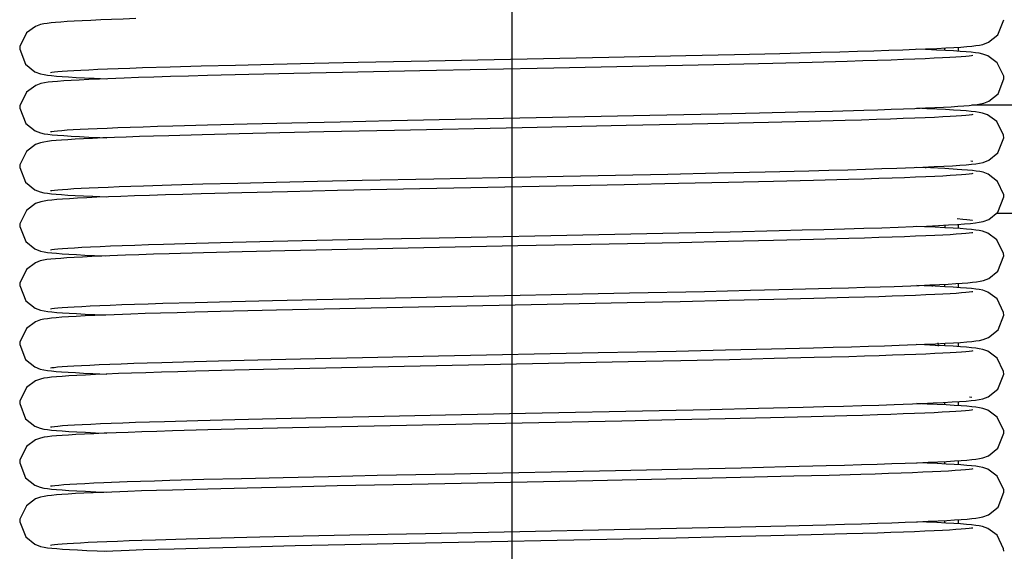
# Model space of a CAD drawing. Header units: millimetres. Extents: x 0 to 11890, y 0 to 8410.
# Tile 24 of 190: x 3695 to 3745, y 5537 to 5564. Entities that reach past the tile are written whole.
import ezdxf

# ---------------------------------------------------------------- set-up
doc = ezdxf.new("R2010")
doc.units = ezdxf.units.MM
doc.header["$LTSCALE"] = 653.95
doc.linetypes.add('CENTER', pattern=[0.6, 0.375, -0.075, 0.075, -0.075])
for name, color, linetype in [('304103000085DXF_CONTINUOUS_LINE', 7, 'CONTINUOUS'), ('304199000001_DXF_AXIS', 7, 'CONTINUOUS'), ('304199000029DXF_CONTINUOUS_LINE', 7, 'CONTINUOUS'), ('501023000037DXF_CONTINUOUS_LINE', 7, 'CONTINUOUS')]:
    doc.layers.add(name, color=color, linetype=linetype)

msp = doc.modelspace()

# ---------------------------------------------------------------- linework, layer by layer
at = {"layer": '304103000085DXF_CONTINUOUS_LINE', "color": 7, "linetype": 'Continuous'}
for p, q in [((3740.969, 5562.568), (3740.971, 5562.629)), ((3740.918, 5559.561), (3740.918, 5559.622)), ((3740.956, 5556.554), (3740.954, 5556.614)), ((3741.082, 5553.553), (3741.078, 5553.614)), ((3741.297, 5550.547), (3741.291, 5550.614)), ((3741.606, 5547.505), (3741.587, 5547.672))]:
    msp.add_line(p, q, dxfattribs=at)
at = {"layer": '304199000001_DXF_AXIS', "color": 7, "linetype": 'CENTER'}
msp.add_line((3719.918, 6756.042), (3719.918, 4816.605), dxfattribs=at)
at = {"layer": '304199000029DXF_CONTINUOUS_LINE', "color": 7, "linetype": 'Continuous'}
for p, q in [((3715.697, 5562.005), (3724.844, 5562.19)), ((3724.844, 5562.19), (3728.757, 5562.273)), ((3728.757, 5562.273), (3731.228, 5562.328)), ((3731.228, 5562.328), (3733.531, 5562.382)), ((3733.531, 5562.382), (3735.626, 5562.436)), ((3740.977, 5562.571), (3740.497, 5562.591)), ((3700.52, 5561.634), (3701.155, 5561.656)), ((3701.155, 5561.656), (3702.559, 5561.699)), ((3702.559, 5561.699), (3704.139, 5561.744)), ((3704.139, 5561.744), (3705.889, 5561.789)), ((3705.889, 5561.789), (3707.807, 5561.835)), ((3707.807, 5561.835), (3709.883, 5561.882)), ((3709.883, 5561.882), (3712.109, 5561.931)), ((3712.109, 5561.931), (3715.697, 5562.005)), ((3726.053, 5561.715), (3722.056, 5561.634)), ((3728.587, 5561.769), (3726.053, 5561.715)), ((3730.974, 5561.822), (3728.587, 5561.769)), ((3733.179, 5561.874), (3730.974, 5561.822)), ((3735.178, 5561.924), (3733.179, 5561.874)), ((3736.955, 5561.973), (3735.178, 5561.924)), ((3706.557, 5561.306), (3704.461, 5561.253)), ((3708.852, 5561.359), (3706.557, 5561.306)), ((3711.315, 5561.414), (3708.852, 5561.359)), ((3715.243, 5561.496), (3711.315, 5561.414)), ((3722.056, 5561.634), (3715.243, 5561.496)), ((3744.918, 5561.091), (3744.91, 5561.217)), ((3700.229, 5561.125), (3698.966, 5561.075)), ((3726.924, 5559.234), (3730.383, 5559.309)), ((3730.383, 5559.309), (3732.498, 5559.357)), ((3732.498, 5559.357), (3734.444, 5559.405)), ((3734.444, 5559.405), (3736.213, 5559.452)), ((3736.213, 5559.452), (3737.798, 5559.497)), ((3737.798, 5559.497), (3738.521, 5559.52)), ((3738.521, 5559.52), (3739.195, 5559.543)), ((3740.999, 5559.57), (3740.497, 5559.591)), ((3702.703, 5558.703), (3704.464, 5558.752)), ((3704.464, 5558.752), (3706.482, 5558.804)), ((3706.482, 5558.804), (3708.742, 5558.857)), ((3708.742, 5558.857), (3711.203, 5558.911)), ((3711.203, 5558.911), (3713.81, 5558.967)), ((3725.726, 5558.709), (3720.441, 5558.601)), ((3728.273, 5558.762), (3725.726, 5558.709)), ((3730.696, 5558.816), (3728.273, 5558.762)), ((3732.953, 5558.868), (3730.696, 5558.816)), ((3735.013, 5558.92), (3732.953, 5558.868)), ((3736.849, 5558.97), (3735.013, 5558.92)), ((3739.154, 5559.042), (3738.446, 5559.018)), ((3704.19, 5558.245), (3702.496, 5558.198)), ((3706.075, 5558.294), (3704.19, 5558.245)), ((3708.138, 5558.343), (3706.075, 5558.294)), ((3710.365, 5558.393), (3708.138, 5558.343)), ((3713.965, 5558.47), (3710.365, 5558.393)), ((3720.441, 5558.601), (3713.965, 5558.47)), ((3744.918, 5558.091), (3744.909, 5558.225)), ((3698.982, 5558.105), (3699.341, 5558.091)), ((3700.33, 5558.128), (3699.141, 5558.083)), ((3744.613, 5557.321), (3744.918, 5558.091)), ((3743.249, 5556.924), (3743.342, 5556.911)), ((3715.956, 5556.011), (3722.521, 5556.143)), ((3722.521, 5556.143), (3727.852, 5556.253)), ((3727.852, 5556.253), (3730.399, 5556.309)), ((3730.399, 5556.309), (3732.798, 5556.364)), ((3732.798, 5556.364), (3735.006, 5556.419)), ((3738.715, 5556.526), (3739.48, 5556.552)), ((3739.48, 5556.552), (3740.808, 5556.603)), ((3742.789, 5556.473), (3742.541, 5556.49)), ((3700.562, 5555.635), (3701.205, 5555.657)), ((3701.205, 5555.657), (3702.626, 5555.701)), ((3702.626, 5555.701), (3704.226, 5555.746)), ((3704.226, 5555.746), (3706.002, 5555.792)), ((3706.002, 5555.792), (3707.947, 5555.838)), ((3707.947, 5555.838), (3710.054, 5555.886)), ((3710.054, 5555.886), (3712.314, 5555.935)), ((3712.314, 5555.935), (3715.956, 5556.011)), ((3725.627, 5555.707), (3715.25, 5555.496)), ((3728.387, 5555.765), (3725.627, 5555.707)), ((3730.928, 5555.821), (3728.387, 5555.765)), ((3733.219, 5555.875), (3730.928, 5555.821)), ((3735.253, 5555.926), (3733.219, 5555.875)), ((3737.033, 5555.975), (3735.253, 5555.926)), ((3739.245, 5556.045), (3738.566, 5556.022)), ((3706.209, 5555.297), (3704.145, 5555.244)), ((3708.516, 5555.352), (3706.209, 5555.297)), ((3711.056, 5555.408), (3708.516, 5555.352)), ((3715.25, 5555.496), (3711.056, 5555.408)), ((3744.613, 5554.321), (3744.918, 5555.091)), ((3716.222, 5553.016), (3724.343, 5553.18)), ((3724.343, 5553.18), (3728.406, 5553.265)), ((3728.406, 5553.265), (3731.021, 5553.323)), ((3731.021, 5553.323), (3733.499, 5553.381)), ((3738.72, 5553.527), (3739.555, 5553.555)), ((3740.886, 5553.575), (3740.494, 5553.591)), ((3702.219, 5552.689), (3703.877, 5552.737)), ((3703.877, 5552.737), (3705.739, 5552.785)), ((3705.739, 5552.785), (3707.792, 5552.835)), ((3707.792, 5552.835), (3710.021, 5552.885)), ((3710.021, 5552.885), (3712.406, 5552.937)), ((3712.406, 5552.937), (3716.222, 5553.016)), ((3725.795, 5552.71), (3720.221, 5552.597)), ((3728.442, 5552.766), (3725.795, 5552.71)), ((3730.927, 5552.821), (3728.442, 5552.766)), ((3733.208, 5552.874), (3730.927, 5552.821)), ((3735.252, 5552.926), (3733.208, 5552.874)), ((3737.039, 5552.975), (3735.252, 5552.926)), ((3739.251, 5553.045), (3738.573, 5553.022)), ((3704.253, 5552.247), (3702.505, 5552.198)), ((3706.218, 5552.297), (3704.253, 5552.247)), ((3708.394, 5552.349), (3706.218, 5552.297)), ((3710.769, 5552.402), (3708.394, 5552.349)), ((3714.66, 5552.484), (3710.769, 5552.402)), ((3720.221, 5552.597), (3714.66, 5552.484)), ((3744.918, 5552.091), (3744.909, 5552.223)), ((3700.297, 5552.127), (3699.097, 5552.081)), ((3716.369, 5550.019), (3725.891, 5550.212)), ((3725.891, 5550.212), (3729.707, 5550.294)), ((3729.707, 5550.294), (3732.048, 5550.347)), ((3732.048, 5550.347), (3734.197, 5550.399)), ((3734.197, 5550.399), (3736.137, 5550.449)), ((3739.349, 5550.548), (3740.613, 5550.595)), ((3740.868, 5550.576), (3740.495, 5550.591)), ((3702.184, 5549.688), (3703.833, 5549.735)), ((3703.833, 5549.735), (3705.692, 5549.784)), ((3705.692, 5549.784), (3707.755, 5549.834)), ((3707.755, 5549.834), (3710.012, 5549.885)), ((3710.012, 5549.885), (3712.449, 5549.938)), ((3712.449, 5549.938), (3716.369, 5550.019)), ((3725.787, 5549.71), (3720.087, 5549.594)), ((3728.467, 5549.767), (3725.787, 5549.71)), ((3730.96, 5549.822), (3728.467, 5549.767)), ((3733.232, 5549.875), (3730.96, 5549.822)), ((3735.263, 5549.926), (3733.232, 5549.875)), ((3737.042, 5549.975), (3735.263, 5549.926)), ((3700.567, 5549.136), (3699.291, 5549.089)), ((3705.777, 5549.286), (3703.808, 5549.235)), ((3707.973, 5549.339), (3705.777, 5549.286)), ((3710.387, 5549.394), (3707.973, 5549.339)), ((3714.371, 5549.478), (3710.387, 5549.394)), ((3720.087, 5549.594), (3714.371, 5549.478)), ((3716.188, 5547.015), (3724.31, 5547.18)), ((3724.31, 5547.18), (3728.27, 5547.262)), ((3728.27, 5547.262), (3730.77, 5547.317)), ((3730.77, 5547.317), (3733.11, 5547.372)), ((3733.11, 5547.372), (3735.255, 5547.426)), ((3739.599, 5547.557), (3740.892, 5547.607)), ((3740.882, 5547.575), (3740.494, 5547.591)), ((3702.145, 5546.687), (3703.789, 5546.734)), ((3703.789, 5546.734), (3705.64, 5546.783)), ((3705.64, 5546.783), (3707.69, 5546.832)), ((3707.69, 5546.832), (3709.927, 5546.883)), ((3709.927, 5546.883), (3712.331, 5546.935)), ((3712.331, 5546.935), (3716.188, 5547.015)), ((3725.836, 5546.711), (3720.159, 5546.596)), ((3728.503, 5546.767), (3725.836, 5546.711)), ((3730.984, 5546.822), (3728.503, 5546.767)), ((3733.248, 5546.875), (3730.984, 5546.822)), ((3735.273, 5546.927), (3733.248, 5546.875)), ((3737.049, 5546.976), (3735.273, 5546.927)), ((3705.838, 5546.288), (3703.86, 5546.236)), ((3708.043, 5546.341), (3705.838, 5546.288)), ((3710.465, 5546.395), (3708.043, 5546.341)), ((3714.454, 5546.48), (3710.465, 5546.395)), ((3720.159, 5546.596), (3714.454, 5546.48)), ((3744.918, 5546.091), (3744.909, 5546.22)), ((3744.619, 5545.328), (3744.918, 5546.091)), ((3743.169, 5544.934), (3743.297, 5544.918)), ((3720.614, 5544.105), (3727.411, 5544.244)), ((3727.411, 5544.244), (3730.004, 5544.3)), ((3730.004, 5544.3), (3732.458, 5544.356)), ((3732.458, 5544.356), (3734.726, 5544.412)), ((3739.354, 5544.548), (3740.733, 5544.6)), ((3741.026, 5544.569), (3740.494, 5544.591)), ((3744.581, 5543.898), (3744.109, 5544.252)), ((3702.277, 5543.691), (3703.96, 5543.739)), ((3703.96, 5543.739), (3705.851, 5543.788)), ((3705.851, 5543.788), (3707.941, 5543.838)), ((3707.941, 5543.838), (3710.214, 5543.89)), ((3710.214, 5543.89), (3712.65, 5543.942)), ((3712.65, 5543.942), (3716.543, 5544.023)), ((3725.503, 5543.704), (3715.391, 5543.499)), ((3716.543, 5544.023), (3720.614, 5544.105)), ((3728.222, 5543.761), (3725.503, 5543.704)), ((3730.754, 5543.817), (3728.222, 5543.761)), ((3733.062, 5543.871), (3730.754, 5543.817)), ((3735.126, 5543.923), (3733.062, 5543.871)), ((3736.934, 5543.972), (3735.126, 5543.923)), ((3700.436, 5543.132), (3699.213, 5543.086)), ((3704.475, 5543.253), (3702.686, 5543.203)), ((3706.504, 5543.304), (3704.475, 5543.253)), ((3708.777, 5543.358), (3706.504, 5543.304)), ((3711.284, 5543.413), (3708.777, 5543.358)), ((3715.391, 5543.499), (3711.284, 5543.413)), ((3698.777, 5543.114), (3699.338, 5543.091)), ((3744.62, 5542.329), (3744.918, 5543.091)), ((3725.191, 5541.198), (3729.119, 5541.281)), ((3729.119, 5541.281), (3731.573, 5541.336)), ((3731.573, 5541.336), (3733.843, 5541.39)), ((3733.843, 5541.39), (3735.89, 5541.443)), ((3735.89, 5541.443), (3736.821, 5541.469)), ((3741.023, 5541.569), (3740.499, 5541.591)), ((3699.192, 5540.584), (3700.376, 5540.629)), ((3702.551, 5540.699), (3704.267, 5540.747)), ((3704.267, 5540.747), (3706.189, 5540.796)), ((3706.189, 5540.796), (3708.308, 5540.847)), ((3708.308, 5540.847), (3710.612, 5540.898)), ((3710.612, 5540.898), (3713.079, 5540.951)), ((3724.029, 5540.674), (3714.836, 5540.488)), ((3727.767, 5540.752), (3724.029, 5540.674)), ((3730.094, 5540.802), (3727.767, 5540.752)), ((3732.258, 5540.852), (3730.094, 5540.802)), ((3734.246, 5540.9), (3732.258, 5540.852)), ((3736.047, 5540.947), (3734.246, 5540.9)), ((3737.655, 5540.994), (3736.047, 5540.947)), ((3700.413, 5540.131), (3699.188, 5540.085)), ((3704.474, 5540.253), (3702.68, 5540.203)), ((3706.482, 5540.304), (3704.474, 5540.253)), ((3708.683, 5540.356), (3706.482, 5540.304)), ((3711.05, 5540.408), (3708.683, 5540.356)), ((3714.836, 5540.488), (3711.05, 5540.408)), ((3698.781, 5540.114), (3699.338, 5540.091)), ((3715.543, 5538.002), (3725.12, 5538.196)), ((3725.12, 5538.196), (3729.081, 5538.28)), ((3729.081, 5538.28), (3731.553, 5538.335)), ((3731.553, 5538.335), (3733.835, 5538.39)), ((3733.835, 5538.39), (3735.89, 5538.443)), ((3740.991, 5538.57), (3740.498, 5538.591)), ((3701.825, 5537.677), (3703.379, 5537.723)), ((3703.379, 5537.723), (3705.146, 5537.77)), ((3705.146, 5537.77), (3707.126, 5537.819)), ((3707.126, 5537.819), (3709.314, 5537.87)), ((3709.314, 5537.87), (3711.691, 5537.922)), ((3711.691, 5537.922), (3715.543, 5538.002)), ((3725.581, 5537.706), (3715.536, 5537.502)), ((3728.275, 5537.762), (3725.581, 5537.706)), ((3730.786, 5537.818), (3728.275, 5537.762)), ((3733.079, 5537.871), (3730.786, 5537.818)), ((3735.134, 5537.923), (3733.079, 5537.871)), ((3736.938, 5537.972), (3735.134, 5537.923)), ((3700.487, 5537.134), (3699.251, 5537.087)), ((3704.567, 5537.255), (3702.76, 5537.205)), ((3706.617, 5537.307), (3704.567, 5537.255)), ((3708.91, 5537.361), (3706.617, 5537.307)), ((3711.43, 5537.416), (3708.91, 5537.361)), ((3715.536, 5537.502), (3711.43, 5537.416)), ((3744.918, 5537.091), (3744.909, 5537.221)), ((3698.86, 5537.111), (3699.339, 5537.091))]:
    msp.add_line(p, q, dxfattribs=at)
for points in [[(3700.817, 5564.145), (3700.174, 5564.123), (3699.579, 5564.1), (3699.032, 5564.078)], [(3699.032, 5564.078), (3698.534, 5564.056), (3698.084, 5564.035), (3697.682, 5564.013), (3697.325, 5563.992), (3697.013, 5563.971), (3696.743, 5563.95), (3696.513, 5563.928), (3696.312, 5563.904), (3696.138, 5563.877), (3695.967, 5563.839), (3695.722, 5563.749), (3695.272, 5563.417), (3694.927, 5562.724), (3694.918, 5562.591)], [(3740.999, 5562.612), (3741.516, 5562.635), (3741.976, 5562.658), (3742.379, 5562.681), (3742.73, 5562.704), (3743.03, 5562.727), (3743.284, 5562.75), (3743.496, 5562.774), (3743.677, 5562.8), (3743.857, 5562.839), (3744.135, 5562.942), (3744.62, 5563.329), (3744.918, 5564.091)], [(3694.918, 5562.591), (3695.221, 5561.824), (3695.691, 5561.447), (3695.968, 5561.342), (3696.153, 5561.301), (3696.335, 5561.274), (3696.542, 5561.251), (3696.785, 5561.228), (3697.071, 5561.206), (3697.404, 5561.184), (3697.785, 5561.162), (3698.217, 5561.14), (3698.702, 5561.117), (3699.34, 5561.091)], [(3735.626, 5562.436), (3736.586, 5562.462), (3737.483, 5562.488), (3738.315, 5562.514), (3739.081, 5562.539)], [(3739.081, 5562.539), (3739.783, 5562.563), (3740.422, 5562.588), (3740.999, 5562.612)], [(3743.351, 5562.272), (3743.282, 5562.262), (3743.156, 5562.246), (3742.98, 5562.229), (3742.757, 5562.21), (3742.486, 5562.191), (3742.169, 5562.172), (3741.802, 5562.151), (3741.386, 5562.131), (3740.918, 5562.109)], [(3744.91, 5561.217), (3744.577, 5561.902), (3744.106, 5562.253), (3743.845, 5562.346), (3743.666, 5562.383), (3743.48, 5562.41), (3743.263, 5562.434), (3743.007, 5562.457), (3742.705, 5562.479), (3742.353, 5562.502), (3741.949, 5562.525), (3741.491, 5562.548), (3740.977, 5562.571)], [(3739.189, 5562.043), (3738.501, 5562.02), (3737.757, 5561.997), (3736.955, 5561.973)], [(3740.918, 5562.109), (3740.396, 5562.088), (3739.82, 5562.066), (3739.189, 5562.043)], [(3696.487, 5561.409), (3696.555, 5561.42), (3696.68, 5561.435), (3696.857, 5561.453), (3697.08, 5561.471), (3697.349, 5561.49), (3697.664, 5561.51), (3698.025, 5561.53), (3698.432, 5561.55), (3698.885, 5561.571)], [(3698.885, 5561.571), (3699.384, 5561.592), (3699.929, 5561.613), (3700.52, 5561.634)], [(3704.461, 5561.253), (3703.495, 5561.226), (3702.588, 5561.2), (3701.74, 5561.175), (3700.954, 5561.15), (3700.229, 5561.125)], [(3698.966, 5561.075), (3698.426, 5561.051), (3697.946, 5561.028), (3697.525, 5561.004), (3697.159, 5560.981), (3696.847, 5560.958), (3696.583, 5560.935), (3696.363, 5560.911), (3696.175, 5560.884), (3695.995, 5560.847), (3695.733, 5560.755), (3695.264, 5560.408), (3694.927, 5559.721), (3694.918, 5559.591)], [(3740.932, 5559.609), (3741.415, 5559.63), (3741.851, 5559.652), (3742.24, 5559.673), (3742.585, 5559.694), (3742.886, 5559.715), (3743.148, 5559.737), (3743.375, 5559.759), (3743.567, 5559.783), (3743.731, 5559.81), (3743.898, 5559.85), (3744.158, 5559.954), (3744.622, 5560.332), (3744.918, 5561.091)], [(3694.918, 5559.591), (3695.225, 5558.819), (3695.696, 5558.445), (3695.97, 5558.341), (3696.155, 5558.301), (3696.343, 5558.273), (3696.566, 5558.248), (3696.835, 5558.224), (3697.154, 5558.201), (3697.527, 5558.177), (3697.955, 5558.153), (3698.439, 5558.129), (3698.982, 5558.105)], [(3713.81, 5558.967), (3717.858, 5559.049), (3726.924, 5559.234)], [(3739.195, 5559.543), (3739.822, 5559.565), (3740.401, 5559.587), (3740.932, 5559.609)], [(3743.351, 5559.272), (3743.287, 5559.262), (3743.164, 5559.247), (3742.99, 5559.23), (3742.769, 5559.211), (3742.501, 5559.192), (3742.183, 5559.172), (3741.816, 5559.152), (3741.395, 5559.131), (3740.921, 5559.109)], [(3744.909, 5558.225), (3744.566, 5558.914), (3744.094, 5559.259), (3743.839, 5559.347), (3743.663, 5559.384), (3743.48, 5559.41), (3743.265, 5559.434), (3743.009, 5559.457), (3742.709, 5559.479), (3742.361, 5559.501), (3741.962, 5559.524), (3741.509, 5559.547), (3740.999, 5559.57)], [(3698.851, 5558.569), (3699.355, 5558.59), (3699.912, 5558.612), (3700.523, 5558.634)], [(3700.523, 5558.634), (3701.191, 5558.657), (3701.917, 5558.68), (3702.703, 5558.703)], [(3738.446, 5559.018), (3737.678, 5558.994), (3736.849, 5558.97)], [(3740.921, 5559.109), (3740.39, 5559.087), (3739.801, 5559.065), (3739.154, 5559.042)], [(3696.486, 5558.409), (3696.552, 5558.42), (3696.674, 5558.435), (3696.846, 5558.452), (3697.065, 5558.47), (3697.329, 5558.489), (3697.639, 5558.508), (3697.995, 5558.528), (3698.398, 5558.548), (3698.851, 5558.569)], [(3702.496, 5558.198), (3701.724, 5558.174), (3701.002, 5558.151), (3700.33, 5558.128)], [(3699.141, 5558.083), (3698.623, 5558.061), (3698.155, 5558.038), (3697.737, 5558.017), (3697.367, 5557.995), (3697.044, 5557.973), (3696.766, 5557.952), (3696.529, 5557.93), (3696.327, 5557.906), (3696.149, 5557.879), (3695.974, 5557.841), (3695.715, 5557.746), (3695.26, 5557.403), (3694.926, 5556.714), (3694.918, 5556.591)], [(3740.808, 5556.603), (3741.372, 5556.628), (3741.872, 5556.653), (3742.308, 5556.677), (3742.684, 5556.701), (3743.002, 5556.724), (3743.268, 5556.748), (3743.489, 5556.773), (3743.676, 5556.8), (3743.865, 5556.841), (3744.148, 5556.949), (3744.613, 5557.321)], [(3694.918, 5556.591), (3695.211, 5555.835), (3695.679, 5555.453), (3695.96, 5555.344), (3696.144, 5555.303), (3696.324, 5555.276), (3696.526, 5555.252), (3696.764, 5555.23), (3697.044, 5555.208), (3697.368, 5555.187), (3697.74, 5555.165), (3698.162, 5555.143), (3698.634, 5555.12), (3699.34, 5555.091)], [(3735.006, 5556.419), (3736.027, 5556.446), (3736.987, 5556.473), (3737.884, 5556.5), (3738.715, 5556.526)], [(3742.541, 5556.49), (3741.918, 5556.526), (3741.197, 5556.561), (3740.494, 5556.591)], [(3743.351, 5556.272), (3743.285, 5556.262), (3743.16, 5556.247), (3742.986, 5556.229), (3742.765, 5556.211), (3742.497, 5556.192), (3742.183, 5556.172), (3741.82, 5556.152), (3741.409, 5556.132), (3740.947, 5556.111)], [(3744.597, 5555.88), (3744.128, 5556.242), (3743.863, 5556.341), (3743.692, 5556.379), (3743.52, 5556.405), (3743.318, 5556.428), (3743.077, 5556.451), (3742.789, 5556.473)], [(3698.909, 5555.572), (3699.413, 5555.593), (3699.965, 5555.614), (3700.562, 5555.635)], [(3738.566, 5556.022), (3737.829, 5555.999), (3737.033, 5555.975)], [(3740.947, 5556.111), (3740.433, 5556.089), (3739.866, 5556.067), (3739.245, 5556.045)], [(3744.918, 5555.091), (3744.912, 5555.2), (3744.597, 5555.88)], [(3696.487, 5555.409), (3696.557, 5555.42), (3696.683, 5555.436), (3696.86, 5555.453), (3697.085, 5555.471), (3697.357, 5555.491), (3697.675, 5555.51), (3698.039, 5555.53), (3698.451, 5555.551), (3698.909, 5555.572)], [(3700.754, 5555.143), (3700.059, 5555.118), (3699.422, 5555.094), (3698.844, 5555.07)], [(3704.145, 5555.244), (3703.206, 5555.218), (3702.327, 5555.193), (3701.51, 5555.168), (3700.754, 5555.143)], [(3698.844, 5555.07), (3698.324, 5555.047), (3697.859, 5555.023), (3697.451, 5555), (3697.097, 5554.977), (3696.797, 5554.954), (3696.546, 5554.931), (3696.336, 5554.907), (3696.158, 5554.881), (3695.984, 5554.844), (3695.728, 5554.752), (3695.261, 5554.404), (3694.926, 5553.717), (3694.918, 5553.591)], [(3740.991, 5553.611), (3741.59, 5553.639), (3742.111, 5553.666), (3742.556, 5553.692), (3742.927, 5553.718), (3743.229, 5553.744), (3743.471, 5553.77), (3743.669, 5553.799), (3743.862, 5553.84), (3744.147, 5553.948), (3744.613, 5554.321)], [(3742.553, 5553.986), (3742.829, 5553.965), (3743.036, 5553.947), (3743.195, 5553.931), (3743.303, 5553.917), (3743.332, 5553.912)], [(3694.918, 5553.591), (3695.224, 5552.82), (3695.694, 5552.445), (3695.971, 5552.341), (3696.156, 5552.301), (3696.339, 5552.274), (3696.547, 5552.25), (3696.791, 5552.228), (3697.079, 5552.206), (3697.413, 5552.184), (3697.797, 5552.162), (3698.231, 5552.139), (3698.719, 5552.117), (3699.261, 5552.094)], [(3733.499, 5553.381), (3734.667, 5553.411), (3735.779, 5553.44), (3736.828, 5553.469), (3737.81, 5553.498), (3738.72, 5553.527)], [(3739.555, 5553.555), (3740.312, 5553.583), (3740.991, 5553.611)], [(3744.909, 5552.223), (3744.57, 5552.91), (3744.097, 5553.257), (3743.842, 5553.347), (3743.668, 5553.383), (3743.488, 5553.409), (3743.273, 5553.433), (3743.014, 5553.456), (3742.705, 5553.479), (3742.339, 5553.503), (3741.914, 5553.527), (3741.43, 5553.551), (3740.886, 5553.575)], [(3743.351, 5553.272), (3743.285, 5553.262), (3743.161, 5553.247), (3742.986, 5553.229), (3742.765, 5553.211), (3742.497, 5553.192), (3742.183, 5553.172), (3741.82, 5553.152), (3741.409, 5553.132), (3740.948, 5553.111)], [(3698.998, 5552.576), (3699.536, 5552.598), (3700.127, 5552.62), (3700.771, 5552.643)], [(3700.771, 5552.643), (3701.469, 5552.666), (3702.219, 5552.689)], [(3738.573, 5553.022), (3737.837, 5552.999), (3737.039, 5552.975)], [(3740.948, 5553.111), (3740.436, 5553.089), (3739.871, 5553.067), (3739.251, 5553.045)], [(3696.487, 5552.409), (3696.556, 5552.42), (3696.681, 5552.435), (3696.86, 5552.453), (3697.088, 5552.472), (3697.368, 5552.491), (3697.698, 5552.512), (3698.079, 5552.533), (3698.513, 5552.554), (3698.998, 5552.576)], [(3702.505, 5552.198), (3701.714, 5552.174), (3700.978, 5552.15), (3700.297, 5552.127)], [(3699.097, 5552.081), (3698.576, 5552.058), (3698.107, 5552.036), (3697.689, 5552.014), (3697.321, 5551.992), (3697.002, 5551.97), (3696.729, 5551.948), (3696.498, 5551.926), (3696.3, 5551.903), (3696.128, 5551.876), (3695.959, 5551.837), (3695.713, 5551.745), (3695.264, 5551.408), (3694.926, 5550.716), (3694.918, 5550.591)], [(3740.613, 5550.595), (3741.16, 5550.619), (3741.652, 5550.642), (3742.089, 5550.664), (3742.473, 5550.687), (3742.806, 5550.709), (3743.09, 5550.732), (3743.328, 5550.754), (3743.53, 5550.778), (3743.707, 5550.806), (3743.884, 5550.846), (3744.151, 5550.95), (3744.616, 5551.324), (3744.918, 5552.091)], [(3694.918, 5550.591), (3695.225, 5549.818), (3695.696, 5549.445), (3695.972, 5549.341), (3696.157, 5549.301), (3696.341, 5549.273), (3696.55, 5549.25), (3696.797, 5549.227), (3697.088, 5549.205), (3697.425, 5549.183), (3697.812, 5549.161), (3698.25, 5549.138), (3698.74, 5549.116), (3699.283, 5549.093)], [(3736.137, 5550.449), (3737.025, 5550.475), (3737.857, 5550.499), (3738.631, 5550.524), (3739.349, 5550.548)], [(3744.918, 5549.091), (3744.909, 5549.222), (3744.571, 5549.909), (3744.098, 5550.257), (3743.843, 5550.346), (3743.669, 5550.382), (3743.489, 5550.409), (3743.275, 5550.433), (3743.017, 5550.456), (3742.709, 5550.479), (3742.343, 5550.503), (3741.916, 5550.526), (3741.425, 5550.551), (3740.868, 5550.576)], [(3743.351, 5550.272), (3743.285, 5550.262), (3743.161, 5550.247), (3742.987, 5550.23), (3742.766, 5550.211), (3742.499, 5550.192), (3742.184, 5550.172), (3741.822, 5550.152), (3741.412, 5550.132), (3740.95, 5550.111)], [(3698.988, 5549.575), (3699.522, 5549.597), (3700.108, 5549.619), (3700.747, 5549.642)], [(3700.747, 5549.642), (3701.439, 5549.665), (3702.184, 5549.688)], [(3739.251, 5550.045), (3738.574, 5550.022), (3737.838, 5549.999), (3737.042, 5549.975)], [(3740.95, 5550.111), (3740.438, 5550.089), (3739.872, 5550.068), (3739.251, 5550.045)], [(3696.487, 5549.409), (3696.554, 5549.42), (3696.678, 5549.435), (3696.856, 5549.453), (3697.084, 5549.471), (3697.363, 5549.491), (3697.693, 5549.511), (3698.074, 5549.532), (3698.505, 5549.553), (3698.988, 5549.575)], [(3703.808, 5549.235), (3702.91, 5549.21), (3702.071, 5549.185), (3701.29, 5549.161), (3700.567, 5549.136)], [(3699.291, 5549.089), (3698.738, 5549.066), (3698.24, 5549.043), (3697.795, 5549.02), (3697.403, 5548.997), (3697.062, 5548.974), (3696.772, 5548.952), (3696.529, 5548.929), (3696.324, 5548.906), (3696.147, 5548.879), (3695.974, 5548.841), (3695.719, 5548.748), (3695.262, 5548.406), (3694.926, 5547.717), (3694.918, 5547.591)], [(3740.892, 5547.607), (3741.442, 5547.632), (3741.929, 5547.656), (3742.355, 5547.68), (3742.721, 5547.703), (3743.03, 5547.727), (3743.288, 5547.75), (3743.502, 5547.774), (3743.685, 5547.802), (3743.864, 5547.841), (3744.142, 5547.946), (3744.624, 5548.334), (3744.918, 5549.091)], [(3694.918, 5547.591), (3695.213, 5546.833), (3695.682, 5546.452), (3695.962, 5546.343), (3696.146, 5546.303), (3696.326, 5546.275), (3696.529, 5546.252), (3696.768, 5546.23), (3697.048, 5546.208), (3697.373, 5546.186), (3697.746, 5546.164), (3698.168, 5546.142), (3698.642, 5546.12), (3699.338, 5546.091)], [(3735.255, 5547.426), (3736.245, 5547.452), (3737.177, 5547.479)], [(3737.177, 5547.479), (3738.047, 5547.505), (3738.855, 5547.531), (3739.599, 5547.557)], [(3744.909, 5546.22), (3744.573, 5546.907), (3744.1, 5547.256), (3743.844, 5547.346), (3743.671, 5547.382), (3743.492, 5547.408), (3743.279, 5547.432), (3743.021, 5547.456), (3742.712, 5547.479), (3742.346, 5547.502), (3741.92, 5547.526), (3741.432, 5547.55), (3740.882, 5547.575)], [(3743.351, 5547.272), (3743.285, 5547.262), (3743.161, 5547.247), (3742.988, 5547.23), (3742.767, 5547.211), (3742.5, 5547.192), (3742.186, 5547.173), (3741.825, 5547.152), (3741.414, 5547.132), (3740.953, 5547.111)], [(3698.959, 5546.574), (3699.491, 5546.596), (3700.075, 5546.618), (3700.712, 5546.641)], [(3700.712, 5546.641), (3701.402, 5546.664), (3702.145, 5546.687)], [(3739.255, 5547.045), (3738.579, 5547.023), (3737.844, 5546.999), (3737.049, 5546.976)], [(3740.953, 5547.111), (3740.441, 5547.089), (3739.876, 5547.068), (3739.255, 5547.045)], [(3696.486, 5546.409), (3696.551, 5546.419), (3696.672, 5546.434), (3696.847, 5546.452), (3697.071, 5546.47), (3697.347, 5546.49), (3697.674, 5546.51), (3698.051, 5546.531), (3698.479, 5546.552), (3698.959, 5546.574)], [(3700.602, 5546.138), (3699.932, 5546.114), (3699.319, 5546.09), (3698.762, 5546.067)], [(3703.86, 5546.236), (3702.959, 5546.211), (3702.115, 5546.186), (3701.33, 5546.162), (3700.602, 5546.138)], [(3698.762, 5546.067), (3698.261, 5546.044), (3697.813, 5546.021), (3697.417, 5545.998), (3697.074, 5545.975), (3696.78, 5545.953), (3696.534, 5545.93), (3696.328, 5545.906), (3696.149, 5545.879), (3695.974, 5545.841), (3695.718, 5545.748), (3695.262, 5545.405), (3694.926, 5544.716), (3694.918, 5544.591)], [(3740.733, 5544.6), (3741.319, 5544.626), (3741.836, 5544.651), (3742.286, 5544.676), (3742.671, 5544.7), (3742.996, 5544.724), (3743.264, 5544.748), (3743.485, 5544.772), (3743.671, 5544.799), (3743.853, 5544.838), (3744.13, 5544.94), (3744.619, 5545.328)], [(3694.918, 5544.591), (3695.217, 5543.827), (3695.687, 5543.449), (3695.965, 5543.343), (3696.15, 5543.302), (3696.332, 5543.275), (3696.54, 5543.251), (3696.786, 5543.228), (3697.079, 5543.206), (3697.421, 5543.183), (3697.816, 5543.161), (3698.268, 5543.138), (3698.777, 5543.114)], [(3734.726, 5544.412), (3735.778, 5544.44), (3736.769, 5544.467)], [(3736.769, 5544.467), (3737.698, 5544.494), (3738.56, 5544.521), (3739.354, 5544.548)], [(3743.35, 5544.272), (3743.281, 5544.261), (3743.154, 5544.246), (3742.977, 5544.229), (3742.752, 5544.21), (3742.48, 5544.191), (3742.16, 5544.171), (3741.792, 5544.151), (3741.375, 5544.13), (3740.906, 5544.109)], [(3744.109, 5544.252), (3743.85, 5544.344), (3743.677, 5544.381), (3743.5, 5544.407), (3743.291, 5544.431), (3743.04, 5544.454), (3742.742, 5544.477), (3742.392, 5544.5), (3741.99, 5544.522), (3741.534, 5544.546), (3741.026, 5544.569)], [(3699.016, 5543.576), (3699.56, 5543.599), (3700.158, 5543.621), (3700.81, 5543.644)], [(3700.81, 5543.644), (3701.516, 5543.667), (3702.277, 5543.691)], [(3739.179, 5544.043), (3738.491, 5544.02), (3737.743, 5543.996), (3736.934, 5543.972)], [(3740.906, 5544.109), (3740.385, 5544.087), (3739.81, 5544.065), (3739.179, 5544.043)], [(3744.918, 5543.091), (3744.91, 5543.214), (3744.581, 5543.898)], [(3696.487, 5543.409), (3696.554, 5543.42), (3696.679, 5543.435), (3696.857, 5543.453), (3697.086, 5543.472), (3697.368, 5543.491), (3697.702, 5543.512), (3698.087, 5543.533), (3698.525, 5543.554), (3699.016, 5543.576)], [(3702.686, 5543.203), (3701.88, 5543.179), (3701.13, 5543.155), (3700.436, 5543.132)], [(3699.213, 5543.086), (3698.682, 5543.063), (3698.204, 5543.041), (3697.776, 5543.019), (3697.399, 5542.997), (3697.07, 5542.975), (3696.786, 5542.953), (3696.544, 5542.931), (3696.339, 5542.908), (3696.158, 5542.881), (3695.981, 5542.843), (3695.725, 5542.751), (3695.269, 5542.413), (3694.927, 5541.722), (3694.918, 5541.591)], [(3741.069, 5541.615), (3741.568, 5541.638), (3742.012, 5541.66), (3742.404, 5541.683), (3742.745, 5541.705), (3743.041, 5541.727), (3743.292, 5541.75), (3743.501, 5541.774), (3743.68, 5541.801), (3743.857, 5541.839), (3744.131, 5541.94), (3744.62, 5542.329)], [(3694.918, 5541.591), (3695.218, 5540.827), (3695.687, 5540.449), (3695.966, 5540.342), (3696.15, 5540.302), (3696.332, 5540.275), (3696.539, 5540.251), (3696.785, 5540.228), (3697.076, 5540.206), (3697.418, 5540.183), (3697.814, 5540.161), (3698.267, 5540.138), (3698.781, 5540.114)], [(3713.079, 5540.951), (3717.014, 5541.032), (3725.191, 5541.198)], [(3736.821, 5541.469), (3737.688, 5541.494), (3738.489, 5541.519), (3739.226, 5541.544)], [(3739.226, 5541.544), (3739.901, 5541.568), (3740.514, 5541.591), (3741.069, 5541.615)], [(3743.351, 5541.272), (3743.284, 5541.262), (3743.154, 5541.246), (3742.969, 5541.228), (3742.732, 5541.209), (3742.445, 5541.189), (3742.109, 5541.168), (3741.725, 5541.147), (3741.292, 5541.126), (3740.81, 5541.105)], [(3744.918, 5540.091), (3744.91, 5540.217), (3744.576, 5540.903), (3744.105, 5541.254), (3743.846, 5541.345), (3743.672, 5541.382), (3743.493, 5541.408), (3743.281, 5541.432), (3743.03, 5541.455), (3742.735, 5541.477), (3742.39, 5541.5), (3741.992, 5541.522), (3741.537, 5541.545), (3741.023, 5541.569)], [(3700.376, 5540.629), (3701.048, 5540.652), (3701.773, 5540.675), (3702.551, 5540.699)], [(3739.066, 5541.039), (3738.385, 5541.016), (3737.655, 5540.994)], [(3740.81, 5541.105), (3740.278, 5541.083), (3739.697, 5541.061), (3739.066, 5541.039)], [(3696.489, 5540.41), (3696.568, 5540.422), (3696.708, 5540.438), (3696.904, 5540.457), (3697.154, 5540.477), (3697.458, 5540.497), (3697.813, 5540.518), (3698.221, 5540.54), (3698.68, 5540.562), (3699.192, 5540.584)], [(3702.68, 5540.203), (3701.867, 5540.179), (3701.111, 5540.155), (3700.413, 5540.131)], [(3699.188, 5540.085), (3698.659, 5540.062), (3698.184, 5540.04), (3697.76, 5540.018), (3697.386, 5539.996), (3697.061, 5539.974), (3696.78, 5539.953), (3696.541, 5539.931), (3696.337, 5539.908), (3696.157, 5539.881), (3695.978, 5539.842), (3695.719, 5539.748), (3695.264, 5539.408), (3694.926, 5538.718), (3694.918, 5538.591)], [(3741.079, 5538.615), (3741.578, 5538.638), (3742.021, 5538.661), (3742.413, 5538.683), (3742.754, 5538.706), (3743.047, 5538.728), (3743.296, 5538.751), (3743.503, 5538.774), (3743.68, 5538.801), (3743.857, 5538.839), (3744.136, 5538.943), (3744.623, 5539.332), (3744.918, 5540.091)], [(3694.918, 5538.591), (3695.223, 5537.82), (3695.694, 5537.446), (3695.97, 5537.341), (3696.155, 5537.301), (3696.339, 5537.274), (3696.549, 5537.25), (3696.799, 5537.227), (3697.097, 5537.205), (3697.448, 5537.182), (3697.855, 5537.158), (3698.325, 5537.135), (3698.86, 5537.111)], [(3735.89, 5538.443), (3736.824, 5538.469), (3737.692, 5538.494), (3738.495, 5538.519), (3739.233, 5538.544)], [(3739.233, 5538.544), (3739.908, 5538.568), (3740.523, 5538.592), (3741.079, 5538.615)], [(3743.35, 5538.272), (3743.281, 5538.261), (3743.154, 5538.246), (3742.977, 5538.229), (3742.752, 5538.21), (3742.481, 5538.191), (3742.161, 5538.171), (3741.794, 5538.151), (3741.376, 5538.13), (3740.908, 5538.109)], [(3744.909, 5537.221), (3744.571, 5537.909), (3744.099, 5538.257), (3743.842, 5538.346), (3743.668, 5538.383), (3743.487, 5538.409), (3743.273, 5538.433), (3743.019, 5538.456), (3742.719, 5538.478), (3742.369, 5538.501), (3741.965, 5538.524), (3741.507, 5538.547), (3740.991, 5538.57)], [(3698.85, 5537.569), (3699.345, 5537.59), (3699.888, 5537.611), (3700.482, 5537.633)], [(3700.482, 5537.633), (3701.128, 5537.655), (3701.825, 5537.677)], [(3739.181, 5538.043), (3738.493, 5538.02), (3737.746, 5537.996), (3736.938, 5537.972)], [(3740.908, 5538.109), (3740.387, 5538.087), (3739.812, 5538.065), (3739.181, 5538.043)], [(3696.487, 5537.409), (3696.554, 5537.42), (3696.678, 5537.435), (3696.853, 5537.452), (3697.073, 5537.471), (3697.338, 5537.489), (3697.648, 5537.509), (3698.002, 5537.529), (3698.403, 5537.549), (3698.85, 5537.569)], [(3702.76, 5537.205), (3701.945, 5537.181), (3701.188, 5537.157), (3700.487, 5537.134)]]:
    msp.add_lwpolyline(points, dxfattribs=at)
at = {"layer": '501023000037DXF_CONTINUOUS_LINE', "color": 7, "linetype": 'Continuous'}
for p, q in [((3741.918, 5562.526), (3741.918, 5562.655)), ((3753.918, 5559.75), (3743.28, 5559.75)), ((3753.918, 5554.25), (3744.524, 5554.25)), ((3741.918, 5553.526), (3741.918, 5553.55)), ((3741.918, 5550.526), (3741.918, 5550.655)), ((3741.918, 5547.526), (3741.918, 5547.655)), ((3741.918, 5544.526), (3741.918, 5544.655)), ((3741.918, 5541.526), (3741.918, 5541.655)), ((3741.918, 5538.526), (3741.918, 5538.655))]:
    msp.add_line(p, q, dxfattribs=at)
at = {"layer": '501023000037DXF_CONTINUOUS_LINE', "color": 9, "linetype": 'Continuous'}
for p, q in [((3742.618, 5562.485), (3742.618, 5562.697)), ((3742.618, 5553.485), (3742.618, 5553.697)), ((3742.618, 5550.485), (3742.618, 5550.697)), ((3742.618, 5547.485), (3742.618, 5547.697)), ((3742.618, 5544.485), (3742.618, 5544.696)), ((3742.618, 5541.485), (3742.618, 5541.697)), ((3742.618, 5538.485), (3742.618, 5538.697))]:
    msp.add_line(p, q, dxfattribs=at)
at = {"layer": '501023000037DXF_CONTINUOUS_LINE', "color": 7, "linetype": 'Continuous'}
msp.add_arc((3742.618, 5553.55), 0.7, 171.123, 180, dxfattribs=at)

doc.saveas('drawing.dxf')
